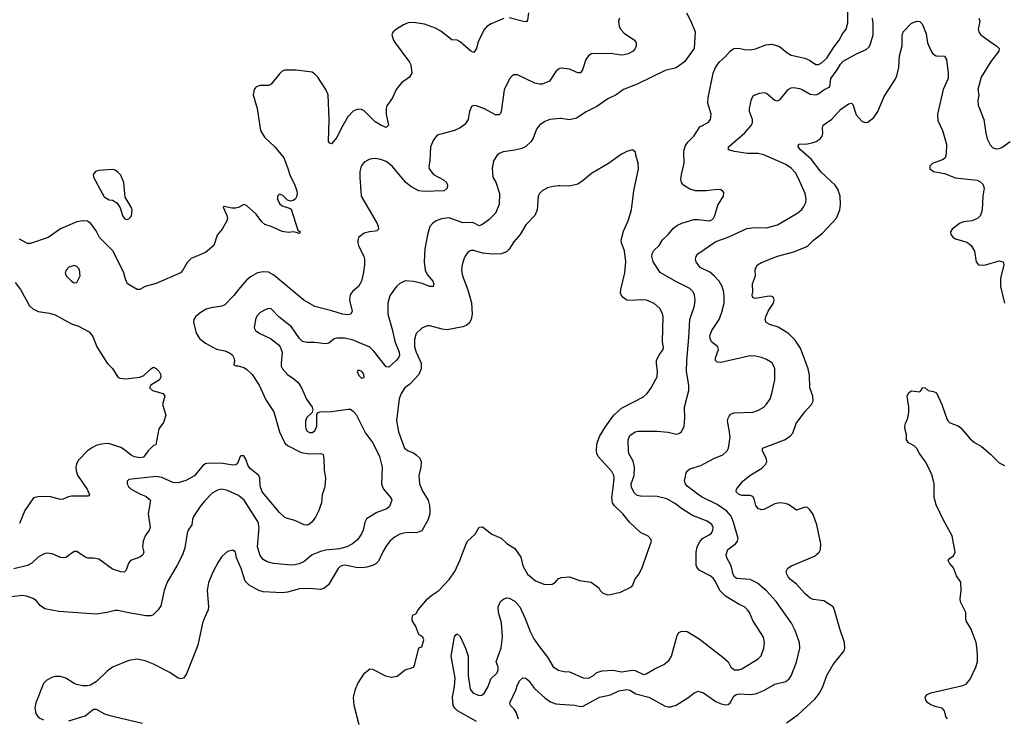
# Model space of a CAD drawing. Header units: inches. Extents: x 1934316 to 2140091, y 524953 to 667329.
# Tile 92 of 256: x 2036052 to 2043248, y 558317 to 563420. Entities that reach past the tile are written whole.
import ezdxf

# ---------------------------------------------------------------- set-up
doc = ezdxf.new("R2010")
doc.units = ezdxf.units.IN
doc.header["$MEASUREMENT"] = 0
for name, color, linetype in [('C0535', 7, 'Continuous'), ('C0536', 7, 'Continuous'), ('C0545', 7, 'Continuous'), ('C0546', 7, 'Continuous')]:
    doc.layers.add(name, color=color, linetype=linetype)

msp = doc.modelspace()

# ---------------------------------------------------------------- linework, layer by layer
at = {"layer": 'C0535', "color": 5}
for points, elevation in [([(2038706.9, 560000), (2038710.4, 559990), (2038765.5, 559925.5), (2038770.4, 559910), (2038755.1, 559864.9), (2038734.4, 559845.6), (2038660.9, 559819.1), (2038587.3, 559772.7), (2038574.7, 559750), (2038561.6, 559690), (2038550, 559663.6), (2038519.9, 559620.1), (2038483, 559590), (2038441.6, 559570), (2038390, 559554), (2038290, 559544.4), (2038250, 559536.1), (2038190.2, 559509.8), (2038130, 559463.1), (2038094.4, 559445.6), (2038050, 559435.3), (2038010, 559437.4), (2037907.8, 559447.8), (2037860.4, 559460.4), (2037830, 559476.2), (2037810, 559506), (2037789.9, 559569.9), (2037800.9, 559710), (2037794.8, 559750), (2037692.2, 559910), (2037650, 559945), (2037570, 559979.8), (2037530, 559989.7), (2037496.7, 559983.3), (2037459.4, 559960.6), (2037400.5, 559899.5), (2037370, 559863.7), (2037322, 559790), (2037314.9, 559770), (2037310.2, 559729.8), (2037283.1, 559690), (2037276.5, 559670), (2037258.4, 559561.6), (2037240.9, 559510), (2037200.3, 559430), (2037128.7, 559310), (2037107, 559250), (2037082.4, 559137.6), (2037064.9, 559110), (2037026.5, 559073.5), (2037010, 559066.3), (2036973.7, 559066.3), (2036850, 559086), (2036770, 559105.1), (2036750, 559105.1), (2036690, 559089.7), (2036610, 559076.9), (2036336.6, 559096.6), (2036236.2, 559116.2), (2036201.7, 559141.7), (2036173.9, 559173.9), (2036150, 559192.8), (2036102, 559210), (2036070, 559213.3), (2035930, 559195.6)], 260), ([(2036855.7, 560000), (2036867.3, 559990), (2036930, 559955.8), (2036976.7, 559936.7), (2037007.7, 559910), (2036991.6, 559810), (2037005.3, 559710), (2036997.6, 559690), (2036968.8, 559650), (2036953.1, 559610), (2036950.3, 559570), (2036958.4, 559530), (2036952.7, 559510), (2036930, 559493), (2036862, 559470), (2036846.4, 559450), (2036830, 559399), (2036814.9, 559385.1), (2036790, 559386.3), (2036730, 559406.6), (2036630, 559478.4), (2036593, 559487), (2036550, 559487.3), (2036530, 559494), (2036470, 559534), (2036450, 559534), (2036390, 559492.3), (2036370, 559489.5), (2036350, 559492), (2036290, 559517.6), (2036250, 559522.4), (2036230, 559518.7), (2036190, 559496.9), (2036140.4, 559450), (2036110, 559432.6), (2036010, 559409.1)], 240), ([(2036538.1, 560000), (2036544.9, 559990), (2036563, 559950), (2036558, 559942), (2036550, 559938.4), (2036430, 559940.4), (2036405.3, 559934.7), (2036370, 559917.6), (2036350, 559915.6), (2036270, 559937.6), (2036185.3, 559934.7), (2036152.1, 559927.9), (2036090, 559834.5), (2036050, 559739.3)], 220), ([(2038985.9, 560000), (2038995.2, 559975.2), (2039036.1, 559910), (2039046.5, 559870), (2039049.1, 559830), (2039049.1, 559810), (2039037.2, 559770), (2038990, 559685.6), (2038950, 559670.9), (2038890, 559675), (2038858.8, 559670), (2038830, 559662), (2038790, 559640.4), (2038756, 559610), (2038730, 559573.3), (2038706.3, 559533.7), (2038674.7, 559465.3), (2038654.5, 559445.5), (2038630, 559433.2), (2038590, 559420.6), (2038550, 559416.5), (2038510, 559418.4), (2038430, 559434.7), (2038410, 559433.4), (2038393.8, 559426.2), (2038378.6, 559410), (2038308.5, 559291.5), (2038275.3, 559264.7), (2038250, 559257.4), (2038170, 559264.9), (2038097, 559263), (2038010, 559238.7), (2037970, 559234.2), (2037830, 559241.3), (2037798.7, 559250), (2037730, 559288.4), (2037699, 559319), (2037671.2, 559410), (2037636.4, 559490), (2037629.6, 559529.6), (2037610, 559546), (2037570, 559535.1), (2037530, 559499.3), (2037502.4, 559457.6), (2037464.9, 559390), (2037432.5, 559307.5), (2037422.3, 559250), (2037432.4, 559130), (2037430.3, 559109.7), (2037401.6, 559050), (2037388.6, 559011.4), (2037352.7, 558850), (2037270, 558642), (2037250, 558609.2), (2037230, 558605.2), (2037210, 558609.3), (2037150, 558652.3), (2037030, 558711.6), (2036970, 558737.6), (2036910, 558749.5), (2036850, 558738), (2036730, 558689), (2036690, 558662), (2036613.7, 558586.3), (2036570, 558559), (2036546.4, 558553.6), (2036510, 558553.2), (2036470, 558562.7), (2036448.7, 558570), (2036389.4, 558609.4), (2036350, 558622.7), (2036310, 558620.9), (2036286.2, 558613.8), (2036250, 558596), (2036224.9, 558570), (2036170.8, 558430), (2036162.8, 558390), (2036170.9, 558350.9), (2036184.7, 558330), (2036198, 558318), (2036225.2, 558305.2)], 280), ([(2038278.9, 560000), (2038263.1, 559950), (2038257.1, 559890), (2038234.9, 559830), (2038214.7, 559785.3), (2038190, 559752.3), (2038170, 559734), (2038150, 559727.1), (2038129.8, 559729.8), (2038061.7, 559761.7), (2038010, 559775.1), (2037990, 559784.2), (2037950, 559820.5), (2037822.8, 559970), (2037813.1, 560000)], 240), ([(2038532.7, 558270), (2038495.1, 558410), (2038492.5, 558467.5), (2038505.2, 558530), (2038524, 558570), (2038572.9, 558647.1), (2038610, 558678), (2038630, 558676), (2038726.2, 558626.2), (2038770, 558616.3), (2038810, 558624.9), (2038870, 558670.8), (2038929.4, 558690.6), (2038938.4, 558701.6), (2038969.5, 558830.5), (2038990, 558838), (2039005.2, 558890), (2038997.2, 558910), (2038970, 558928), (2038947.6, 558987.6), (2038921.2, 559030), (2038919, 559050), (2038926, 559070), (2038950, 559082.8), (2038963, 559110), (2039031.2, 559190), (2039062.7, 559217.3), (2039114.5, 559250), (2039190, 559330.3), (2039232.2, 559390), (2039268.5, 559470), (2039314, 559590), (2039328, 559612), (2039379.4, 559660.6), (2039410, 559712), (2039435.1, 559715.1), (2039502.8, 559662.8), (2039570, 559632.4), (2039612.7, 559592.7), (2039670, 559557.1), (2039714.8, 559494.8), (2039729.2, 559429.2), (2039762.6, 559370), (2039820.7, 559320.7), (2039890, 559294.7), (2039944.4, 559295.6), (2039968.8, 559311.2), (2039990, 559337.4), (2040000, 559341.3)], 280), ([(2039390, 558294.4), (2039252.6, 558370), (2039232.2, 558390), (2039220.9, 558410), (2039214.1, 558470), (2039229.9, 558550.1), (2039233.9, 558610), (2039206, 558770), (2039230, 558912), (2039242, 558930), (2039250, 558934.8), (2039270, 558913.4), (2039310, 558828), (2039329.2, 558770), (2039330.1, 558630), (2039343.8, 558530), (2039363.2, 558503.2), (2039410, 558483.8), (2039430, 558485.4), (2039450, 558501.6), (2039474.5, 558550), (2039494.3, 558605.7), (2039541.1, 558650), (2039549.8, 558670), (2039548.6, 558690), (2039534.7, 558730), (2039570, 558830.7), (2039581.3, 558910), (2039574, 559014), (2039551.3, 559090), (2039549.5, 559130), (2039565.2, 559170), (2039591.3, 559188.7), (2039610, 559195.8), (2039630, 559193.1), (2039670, 559171.4), (2039707.2, 559130), (2039745.8, 559045.8), (2039782, 558950), (2039810, 558896.5), (2039850, 558838.4), (2039910, 558763.8), (2039950, 558693.7), (2039990, 558669.1), (2040000, 558666.3)], 260), ([(2039697.7, 558310), (2039680.6, 558360.6), (2039664.5, 558384.5), (2039638.4, 558410), (2039633.3, 558430), (2039677.7, 558522.3), (2039690, 558562), (2039708.2, 558591.8), (2039730, 558613.4), (2039750, 558610.6), (2039770, 558592.7), (2039815.1, 558535.1), (2039890, 558465.3), (2039930, 558436), (2039970, 558421.5), (2040000, 558419.6)], 240), ([(2036410, 558297.1), (2036530, 558334.8), (2036590, 558382.8), (2036610, 558382.8), (2036671.3, 558350), (2036710, 558337.1), (2036950, 558281.1)], 280)]:
    msp.add_lwpolyline(points, dxfattribs=dict(at, elevation=elevation))
at = {"layer": 'C0536', "color": 5}
for points, elevation in [([(2039770.4, 563470), (2039764.1, 563415.9), (2039754.6, 563405.4), (2039733.4, 563406.6), (2039630, 563433.6)], 220), ([(2039590, 563428.8), (2039496.4, 563390), (2039464.9, 563370), (2039449.1, 563350), (2039417.4, 563290), (2039400.3, 563250), (2039390, 563209), (2039370, 563180.9), (2039350, 563189.6), (2039270, 563259.3), (2039250, 563269.2), (2039210, 563273.2), (2039130, 563335.6), (2039090, 563358.7), (2039010, 563386.6), (2038930, 563400.5), (2038890, 563396.2), (2038856.7, 563383.3), (2038804.7, 563350), (2038782, 563330), (2038771.6, 563308.4), (2038784, 563270), (2038796.3, 563250), (2038900.5, 563110), (2038910.4, 563090), (2038918.4, 563030), (2038901.1, 562998.9), (2038842.4, 562957.6), (2038802.8, 562910), (2038775.8, 562850), (2038736, 562790), (2038730.3, 562770), (2038730.3, 562730), (2038747.3, 562650), (2038730, 562632.7), (2038690, 562648.3), (2038650, 562672.8), (2038570, 562754.3), (2038550, 562764), (2038530, 562766.9), (2038510, 562762.6), (2038488.6, 562751.4), (2038450, 562709.6), (2038404, 562630), (2038370, 562558.4), (2038330, 562514), (2038317.5, 562517.5), (2038308.3, 562530), (2038313.3, 562690), (2038305.1, 562870), (2038288.3, 562910), (2038230, 562999.5), (2038210, 563020.9), (2038190, 563036), (2038170, 563039.3), (2038071.5, 563051.5), (2037990, 563051.6), (2037970, 563043.6), (2037950, 563025.6), (2037890, 562948.4), (2037870, 562938), (2037810, 562939.3), (2037780.4, 562930), (2037766.2, 562910), (2037759.3, 562870), (2037786.7, 562770), (2037810.8, 562610), (2037842, 562562), (2037917.3, 562490), (2037981.3, 562410), (2038010, 562341), (2038026.6, 562286.6), (2038063.8, 562210), (2038078, 562170), (2038080.5, 562150), (2038074.6, 562125.4), (2038067.5, 562112.5), (2038050, 562099), (2038030, 562094), (2038010, 562102.7), (2037975.6, 562135.6), (2037950, 562146), (2037936.3, 562130), (2037935.8, 562110), (2037950, 562078), (2037970, 562059.5), (2038023, 562043), (2038034.9, 562034.9), (2038083.5, 561883.5), (2038102, 561870), (2038099.6, 561860.4), (2038090, 561858), (2038083.1, 561863.1), (2038050, 561869.5), (2038015.6, 561864.4), (2037970, 561872.6), (2037890, 561909.7), (2037843.6, 561923.6), (2037822.2, 561942.2), (2037779.6, 561999.6), (2037710, 562062.6), (2037690.5, 562069.5), (2037650, 562048.2), (2037630, 562043), (2037603.3, 562043.3), (2037545.2, 562054.8), (2037538, 562050), (2037566, 561990), (2037570, 561968), (2037564.9, 561950), (2037530.8, 561890), (2037494.4, 561845.6), (2037470, 561769.5), (2037410, 561719.6), (2037305.5, 561674.5), (2037274.9, 561645.1), (2037244, 561590), (2037226, 561570), (2037050, 561494), (2036969, 561471), (2036930, 561449.3), (2036910, 561449.3), (2036839, 561490), (2036824.1, 561524.1), (2036812, 561570), (2036734, 561730), (2036634, 561830), (2036610, 561877.2), (2036571.6, 561931.6), (2036547.5, 561947.5), (2036510, 561951.6), (2036470, 561943), (2036350, 561892.6), (2036260.7, 561830), (2036130, 561785.1), (2036110, 561785.7), (2036050, 561816.4)], 220), ([(2040000, 563063), (2039990, 563059.3), (2039970, 563041.2), (2039924.9, 562970), (2039871, 562950), (2039850, 562948.8), (2039816.2, 562956.2), (2039690, 563018), (2039663.4, 563016.6), (2039650, 563009.2), (2039632.3, 562987.7), (2039592.8, 562907.2), (2039570.2, 562749.8), (2039565.3, 562734.7), (2039555, 562725), (2039530, 562725.8), (2039450, 562767.6), (2039390, 562789.5), (2039370, 562792.3), (2039354, 562786), (2039338, 562750), (2039330.4, 562690), (2039305.4, 562654.6), (2039271.1, 562628.9), (2039230, 562611.1), (2039104, 562576), (2039077.2, 562542.8), (2039053.4, 562490), (2039048.8, 562390), (2039041.7, 562350), (2039044.9, 562330), (2039076.4, 562290), (2039150.2, 562250.2), (2039170.4, 562230), (2039179.3, 562210), (2039177.1, 562190), (2039154.8, 562170), (2039010, 562164.8), (2038970, 562170.9), (2038910, 562201.4), (2038873.5, 562230), (2038774.5, 562350), (2038730, 562384.7), (2038690, 562399.7), (2038650, 562406.3), (2038610, 562401.6), (2038570, 562379.5), (2038546.4, 562350), (2038537.4, 562310), (2038536.5, 562270), (2038548.4, 562131.6), (2038664.4, 561930), (2038672.2, 561910), (2038673, 561890), (2038662, 561878), (2038650, 561874.5), (2038608.7, 561871.3), (2038570, 561860.7), (2038528.2, 561830), (2038523.1, 561810), (2038524.2, 561790), (2038528.9, 561770), (2038567.6, 561690), (2038572.6, 561670), (2038572.4, 561630), (2038565.3, 561574.7), (2038550, 561509.2), (2038526.8, 561470), (2038485.2, 561434.8), (2038467.7, 561410), (2038463.1, 561370), (2038480.5, 561290), (2038472.4, 561267.6), (2038450, 561263), (2038410, 561267.8), (2038334, 561294), (2038210, 561325.1), (2038127.8, 561370), (2037910, 561554.7), (2037870, 561575.6), (2037830, 561578.9), (2037790, 561569.7), (2037738.2, 561541.8), (2037710, 561516.3), (2037650.2, 561449.8), (2037615.9, 561404.1), (2037550, 561335.8), (2037530, 561328.4), (2037450, 561316), (2037415.8, 561304.2), (2037370, 561278.9), (2037336.4, 561250), (2037324.4, 561230), (2037322, 561210), (2037341.5, 561130), (2037368.6, 561088.6), (2037410, 561056.9), (2037490, 561012.2), (2037550, 561000.4), (2037590, 560984.9), (2037607.3, 560970), (2037617.3, 560950), (2037620.7, 560930), (2037618, 560898), (2037631.1, 560891.1), (2037648.9, 560891.1), (2037690, 560879.3), (2037710, 560868.2), (2037750, 560828.2), (2037802.3, 560750), (2037850, 560642), (2037910, 560554.8), (2037951.5, 560410), (2037990, 560327.6), (2038010, 560308.3), (2038110, 560257.8), (2038170, 560248.2), (2038250.4, 560250.4), (2038266.8, 560246.8), (2038270, 560242), (2038275.5, 560215.5), (2038277.6, 560130), (2038286.4, 560070), (2038282, 560010), (2038278.9, 560000)], 240), ([(2040000, 562697.4), (2039950, 562694.3), (2039926, 562690), (2039890, 562675.6), (2039850, 562649.5), (2039830, 562619.3), (2039805.1, 562554.9), (2039790.3, 562530), (2039750, 562493.3), (2039720.5, 562479.5), (2039670, 562465.7), (2039584.6, 562455.4), (2039557, 562443), (2039540.7, 562430), (2039513.4, 562390), (2039504.4, 562335.6), (2039508.8, 562270), (2039532.4, 562232.4), (2039559.6, 562150), (2039556.9, 562070), (2039530, 562007.6), (2039481, 561959), (2039430, 561921.6), (2039410, 561915.1), (2039373.9, 561933.9), (2039357.5, 561937.5), (2039290, 561935.2), (2039190, 561972.9), (2039133.8, 561966.2), (2039096.3, 561950), (2039069.1, 561930.9), (2039050.3, 561909.7), (2039031.8, 561848.2), (2039013.5, 561746.5), (2039008.4, 561650), (2039015.8, 561590), (2039030, 561559.1), (2039070.4, 561510), (2039078, 561490), (2039074.8, 561470), (2039050, 561469.7), (2038992.1, 561492.1), (2038930, 561508.3), (2038870, 561511.5), (2038830, 561491.8), (2038807.6, 561472.4), (2038788, 561450), (2038758, 561402), (2038742.3, 561350), (2038742.8, 561270), (2038777.1, 561150), (2038793.6, 561070), (2038825.7, 560990), (2038828.7, 560970), (2038820.4, 560950), (2038803.1, 560930), (2038750, 560882), (2038730, 560884.7), (2038639.6, 560999.6), (2038610, 561027), (2038490, 561079.3), (2038427.5, 561092.5), (2038370, 561093.6), (2038350, 561088.2), (2038310, 561057.6), (2038287.1, 561052.9), (2038210, 561062.7), (2038150, 561061.1), (2038119.3, 561070), (2038096.3, 561090), (2038037.1, 561177.1), (2037946.4, 561250), (2037890, 561308), (2037870, 561309.7), (2037850, 561304), (2037810, 561281.1), (2037785.4, 561254.6), (2037776.1, 561230), (2037766.3, 561170), (2037776, 561150), (2037806.7, 561126.7), (2037885.3, 561090), (2037939.6, 561050), (2037954.3, 561030), (2037969, 560990), (2037962.3, 560910), (2037963.7, 560890), (2037971.8, 560870), (2038008.1, 560828.1), (2038056.5, 560796.5), (2038086.3, 560770), (2038110.3, 560730), (2038147.2, 560647.2), (2038188.4, 560590), (2038194.8, 560570), (2038188.5, 560551.5), (2038150, 560515.1), (2038140.2, 560490), (2038140.2, 560450), (2038143.9, 560430), (2038153.3, 560413.3), (2038170, 560403.2), (2038190, 560403.5), (2038210, 560416.5), (2038222.3, 560450), (2038224.1, 560535.9), (2038231.9, 560548.1), (2038245.6, 560554.4), (2038330, 560558.2), (2038450, 560575.3), (2038470, 560574.3), (2038490, 560561.3), (2038510, 560535.3), (2038579.6, 560399.6), (2038633, 560330), (2038681.8, 560230), (2038700.7, 560150), (2038696.5, 560030), (2038706.9, 560000)], 260), ([(2040000, 562205.8), (2039990, 562206), (2039950, 562202), (2039910, 562191.2), (2039870, 562169.6), (2039850.4, 562150), (2039841.1, 562130), (2039833.2, 562030), (2039816.5, 561990), (2039750, 561920.5), (2039708.5, 561851.5), (2039663.9, 561796.1), (2039630, 561743.6), (2039610, 561724.4), (2039570, 561709.8), (2039510, 561706), (2039433.7, 561713.7), (2039370, 561732.9), (2039350, 561734.2), (2039330, 561724), (2039307.1, 561692.9), (2039297.6, 561670), (2039285.2, 561630), (2039281.2, 561590), (2039288, 561550), (2039326.8, 561446.8), (2039352.8, 561352.8), (2039359.6, 561270), (2039350.3, 561230), (2039336, 561204), (2039315.2, 561184.8), (2039290, 561175.1), (2039175.4, 561155.4), (2039139.6, 561159.6), (2039050, 561183.5), (2039030, 561183), (2038990, 561167.3), (2038950, 561126.6), (2038937.1, 561082.9), (2038936.6, 561030), (2038949.1, 560990), (2038986.1, 560910), (2038985, 560870), (2038970, 560827.8), (2038903, 560757), (2038866, 560730), (2038838.6, 560690), (2038826.2, 560650), (2038805.7, 560490), (2038820.3, 560410), (2038864.9, 560290), (2038890, 560270.4), (2038930, 560256.4), (2038950, 560242.4), (2038976.3, 560216.3), (2038985.5, 560190), (2038984.3, 560150), (2038970.1, 560089.9), (2038974.6, 560030), (2038985.9, 560000)], 280), ([(2036019.2, 561499.2), (2036058.6, 561450), (2036124.4, 561330), (2036146.6, 561306.6), (2036187.2, 561287.2), (2036270, 561275.5), (2036310, 561264.9), (2036430, 561199.3), (2036481.3, 561181.3), (2036560.6, 561140.6), (2036586.1, 561106.1), (2036616.1, 561030), (2036690, 560910.5), (2036730, 560872.4), (2036769.3, 560809.3), (2036782.5, 560802.5), (2036830, 560797.2), (2036930.9, 560809.1), (2036958.3, 560821.7), (2037010, 560870.6), (2037030, 560880.7), (2037050, 560870.7), (2037070, 560850.8), (2037082, 560830), (2037084, 560810), (2037073.4, 560790), (2037011.3, 560750), (2037001, 560730), (2037022, 560710), (2037101, 560690), (2037113.4, 560670), (2037094.9, 560610), (2037118.8, 560530), (2037102.8, 560477.2), (2037069, 560430), (2037046, 560314), (2037030, 560309.2), (2036990, 560271.3), (2036955.4, 560224.6), (2036930, 560218.7), (2036890, 560226.8), (2036870, 560237.2), (2036818.8, 560278.8), (2036790, 560296), (2036710, 560320.5), (2036690, 560323.2), (2036650, 560318.8), (2036610, 560309.1), (2036584, 560296), (2036548.2, 560270), (2036480.3, 560199.7), (2036465.9, 560174.1), (2036462, 560150), (2036463.8, 560123.8), (2036473.7, 560093.7), (2036538.1, 560000)], 220), ([(2037813.1, 560000), (2037809.8, 560010), (2037807.4, 560070), (2037798.5, 560090), (2037739.7, 560139.7), (2037721.2, 560161.2), (2037705.1, 560210), (2037690, 560233), (2037670, 560234.5), (2037664, 560230), (2037643, 560177), (2037632, 560168), (2037610, 560166.9), (2037537, 560177), (2037430, 560180.2), (2037410, 560176.5), (2037390, 560163.1), (2037330, 560088.9), (2037265.3, 560054.7), (2037210, 560036), (2037170, 560039.5), (2037090, 560075.6), (2037050, 560082.3), (2036850, 560060.7), (2036838, 560050), (2036837.1, 560030), (2036850, 560004.9), (2036855.7, 560000)], 240)]:
    msp.add_lwpolyline(points, dxfattribs=dict(at, elevation=elevation))
for points, elevation in [([(2036730, 562325.6), (2036630, 562318), (2036606, 562310), (2036587.7, 562290), (2036590.5, 562270), (2036670, 562124.7), (2036704.5, 562104.5), (2036730, 562101), (2036761.4, 562081.4), (2036785.2, 562045.2), (2036804, 561990), (2036816, 561970), (2036830, 561960.7), (2036850, 561964), (2036870, 561986), (2036873.3, 562030), (2036866, 562050), (2036822.5, 562122.5), (2036812.1, 562230), (2036790, 562284.5), (2036770, 562307.3), (2036750, 562320.7)], 220), ([(2036450, 561623.6), (2036410, 561612.7), (2036390.8, 561590), (2036384, 561570), (2036391, 561550), (2036431.3, 561510), (2036450, 561498.8), (2036470, 561500.7), (2036493.5, 561550), (2036490, 561595.1), (2036470, 561617.6)], 240), ([(2038530, 560860.5), (2038522.5, 560857.5), (2038518.4, 560850), (2038530, 560821.3), (2038550, 560802), (2038570, 560807.3), (2038567.3, 560830), (2038553, 560850)], 280)]:
    msp.add_lwpolyline(points, close=True, dxfattribs=dict(at, elevation=elevation))
at = {"layer": 'C0545', "color": 5}
for points, elevation in [([(2040000, 559341.3), (2040010, 559345.3), (2040070, 559350.1), (2040142.8, 559322.8), (2040227.3, 559310), (2040285.3, 559270), (2040295, 559250), (2040312.6, 559230), (2040350, 559218.5), (2040370, 559220.8), (2040443, 559237), (2040523.9, 559276.1), (2040534, 559290), (2040548.5, 559331.5), (2040577.6, 559370), (2040599.6, 559410), (2040669, 559610), (2040664.7, 559624.7), (2040646, 559646), (2040590, 559675.1), (2040509, 559749), (2040460.3, 559810), (2040395.7, 559870), (2040384.9, 559890), (2040379.1, 559930), (2040388, 560000)], 280), ([(2040000, 558666.3), (2040030, 558658), (2040070, 558656), (2040170, 558613), (2040210, 558610.4), (2040245.1, 558630), (2040268.7, 558651.3), (2040310, 558663.6), (2040390, 558667.2), (2040450, 558657.3), (2040530, 558667.9), (2040550, 558666), (2040610, 558637.5), (2040630, 558641.1), (2040690, 558676.6), (2040759.5, 558710), (2040799, 558741), (2040816.3, 558770), (2040858, 558922), (2040870, 558942.8), (2040890, 558952.7), (2040930, 558950.4), (2041017, 558897), (2041190, 558764.4), (2041229.1, 558729.1), (2041250.3, 558690), (2041276, 558670), (2041308.7, 558670), (2041330, 558678), (2041449.6, 558750), (2041470, 558773.4), (2041490.8, 558829.2), (2041495.4, 558870), (2041486.9, 558910), (2041409.7, 559030), (2041385.3, 559090), (2041372, 559110), (2041350, 559129.7), (2041310, 559148.4), (2041210, 559208.2), (2041169.9, 559249.9), (2041136.9, 559316.9), (2041119.8, 559339.8), (2041097, 559357), (2041017.6, 559397.6), (2040999.5, 559419.5), (2040994.9, 559434.9), (2040994.8, 559530), (2041004.2, 559570), (2041025.3, 559610), (2041042.2, 559630), (2041090, 559655.8), (2041107, 559670), (2041118, 559690), (2041119.8, 559710), (2041111.2, 559731.2), (2041077.3, 559757.3), (2040970, 559797.1), (2040889.3, 559849.3), (2040844.3, 559884.3), (2040780.2, 559920.2), (2040710, 559936.4), (2040590, 559939), (2040564.1, 559944.1), (2040542.6, 559962.6), (2040525.4, 560000)], 260), ([(2040000, 558419.6), (2040110, 558412.4), (2040150, 558402.4), (2040170, 558406.4), (2040289.2, 558470.8), (2040370, 558487.1), (2040430, 558516.5), (2040490, 558528.2), (2040510, 558522.2), (2040555.9, 558495.9), (2040650.7, 558470), (2040770, 558406.4), (2040790, 558401.3), (2040810, 558401.3), (2040850, 558412.2), (2040934.1, 558465.9), (2040979.3, 558500.7), (2041010, 558515.3), (2041050, 558503.7), (2041138.4, 558438.4), (2041170, 558424.2), (2041210, 558415.8), (2041230, 558418.4), (2041244.5, 558430), (2041270, 558479.1), (2041288.5, 558491.5), (2041310, 558494.6), (2041389.7, 558490.3), (2041430, 558496.5), (2041490, 558519.5), (2041570, 558565.3), (2041650, 558584.4), (2041674.6, 558605.4), (2041690, 558627.3), (2041730, 558726.8), (2041752.4, 558830), (2041749.8, 558869.8), (2041743.5, 558890), (2041718.5, 558958.5), (2041692.3, 559012.3), (2041581, 559170), (2041508.9, 559248.9), (2041444.8, 559304.8), (2041389.8, 559329.8), (2041290, 559337.4), (2041275.1, 559350), (2041266.2, 559366.2), (2041250.6, 559430.6), (2041221.1, 559490), (2041215.8, 559510), (2041227.6, 559550), (2041285.3, 559594.7), (2041298, 559610), (2041301.6, 559630), (2041268.3, 559750), (2041252.1, 559792.1), (2041219.3, 559830), (2041150, 559879.5), (2041035, 559935), (2040990, 559965.3), (2040946.4, 560000)], 240), ([(2041656.8, 558283.2), (2041738.3, 558341.7), (2041864, 558456), (2041889.9, 558490.1), (2041918.9, 558541.1), (2041951.2, 558628.8), (2041996.9, 558710), (2042076.9, 558810), (2042083, 558830), (2042079.7, 558870), (2042046, 558970), (2042007.5, 559107.5), (2041996, 559130), (2041930, 559175.6), (2041850, 559184.7), (2041830, 559195.1), (2041789.1, 559229.1), (2041730, 559297.7), (2041685.7, 559330), (2041667.1, 559350), (2041657.4, 559370), (2041653.6, 559390), (2041665.9, 559414.1), (2041693.2, 559430), (2041859.8, 559500.2), (2041894.5, 559530), (2041905.6, 559550), (2041908, 559592), (2041878.5, 559730), (2041850, 559806), (2041830, 559836), (2041810, 559857), (2041790, 559859.5), (2041730, 559837.2), (2041670, 559878), (2041646.3, 559886.3), (2041610, 559890.8), (2041570, 559883.5), (2041490, 559842), (2041470, 559840.4), (2041448.2, 559848.2), (2041432.8, 559870), (2041419.5, 559919.5), (2041410, 559937), (2041390, 559945.1), (2041330, 559945.3), (2041310, 559951.6), (2041287.6, 559970), (2041289.6, 559990), (2041297.4, 560000)], 220), ([(2042833.6, 558313.6), (2042819.3, 558330), (2042811.5, 558371.5), (2042794, 558390), (2042750, 558399.3), (2042710, 558415.1), (2042689.2, 558430), (2042673.2, 558450), (2042669.2, 558470), (2042684, 558490), (2042710, 558501.6), (2042944, 558556), (2042970, 558565.5), (2042997.4, 558602.6), (2043040.5, 558690), (2043051.9, 558728.1), (2043051.9, 558768.1), (2043050, 558818), (2043041.7, 558870), (2043006.7, 558966.7), (2042969.7, 559029.7), (2042965.6, 559050), (2042966.6, 559090), (2042927.2, 559167.2), (2042924.5, 559190), (2042932.3, 559250), (2042929.3, 559310), (2042898.3, 559358.3), (2042875.6, 559415.6), (2042846.6, 559450), (2042837.2, 559470), (2042850, 559486), (2042876.2, 559503.8), (2042889.4, 559530), (2042865.6, 559650), (2042802.8, 559762.8), (2042750, 559877), (2042736.2, 559930), (2042735, 560000)], 180)]:
    msp.add_lwpolyline(points, dxfattribs=dict(at, elevation=elevation))
at = {"layer": 'C0546', "color": 5}
for points, elevation in [([(2040925.5, 563470), (2040955.8, 563410), (2040988.5, 563330), (2040980.3, 563210), (2040910, 563111.5), (2040850, 563067.6), (2040770, 563049.6), (2040564.9, 562950), (2040464.9, 562910), (2040410, 562871.2), (2040350, 562843), (2040270, 562786.3), (2040193, 562747), (2040120.6, 562699.4), (2040070, 562687.8), (2040010, 562698), (2040000, 562697.4)], 260), ([(2040525.4, 560000), (2040523.7, 560003.7), (2040521.3, 560030), (2040542.5, 560090), (2040546, 560150), (2040536.2, 560196.2), (2040504.7, 560250), (2040501, 560270), (2040499.2, 560350), (2040510, 560383), (2040549.5, 560410), (2040570, 560414.5), (2040710, 560414.7), (2040790, 560406), (2040850, 560392), (2040870, 560396.4), (2040889.4, 560410), (2040908.4, 560451.6), (2040912.6, 560510), (2040909.8, 560590), (2040941.4, 560710), (2040941.5, 560750), (2040926.1, 560850), (2040927.6, 560930), (2040942.6, 561097.4), (2040948.3, 561230), (2040983.8, 561330), (2040988.7, 561370), (2040983.9, 561410), (2040973, 561433), (2040950, 561455.1), (2040847.6, 561507.6), (2040733.7, 561573.7), (2040680.4, 561650), (2040670.7, 561690), (2040673.6, 561710), (2040686.2, 561733.8), (2040726, 561770), (2040750, 561812.7), (2040791.5, 561850), (2040830, 561897.1), (2040860.1, 561919.9), (2040890, 561933.4), (2040979.7, 561960.3), (2041010, 561960.9), (2041090, 561951.5), (2041110, 561958.3), (2041122.6, 561970), (2041132.9, 561990), (2041153.9, 562066.1), (2041196, 562130), (2041197.2, 562157.2), (2041189.2, 562169.2), (2041176, 562176), (2041150, 562179.3), (2041070, 562169.4), (2040990, 562169.5), (2040950, 562181.6), (2040903.7, 562210), (2040889.5, 562230), (2040883.6, 562250), (2040887.6, 562290), (2040908.5, 562371.5), (2040905.3, 562450), (2040907.2, 562470), (2040918.7, 562501.3), (2040934.2, 562525.8), (2040978, 562570), (2041022.5, 562637.5), (2041083.7, 562670), (2041101.6, 562690), (2041105.1, 562730), (2041082, 562810), (2041083.5, 562850), (2041120.5, 563030), (2041136.9, 563070), (2041166.9, 563113.1), (2041210, 563150.4), (2041246.6, 563193.4), (2041270, 563210.3), (2041308.1, 563211.9), (2041350, 563201.7), (2041390, 563199.6), (2041430, 563207.6), (2041504.1, 563235.9), (2041550, 563240.7), (2041604.2, 563224.2), (2041659.4, 563179.4), (2041690, 563161.5), (2041790, 563138), (2041823.6, 563123.6), (2041870, 563092.7), (2041890, 563092.6), (2041910, 563102.7), (2041950, 563138.9), (2042001, 563219), (2042039.9, 563270), (2042064.2, 563315.8), (2042090.9, 563350), (2042103.2, 563396.8), (2042103.8, 563510)], 260), ([(2040434.9, 563430), (2040428.9, 563410), (2040432.7, 563372.7), (2040443.1, 563350), (2040470, 563322), (2040545.5, 563270), (2040557.1, 563250), (2040558.4, 563230), (2040550.4, 563210), (2040534.4, 563190), (2040499.1, 563170), (2040470, 563162), (2040450, 563160.3), (2040370, 563173.6), (2040229, 563171), (2040210, 563157), (2040190.4, 563130), (2040165.8, 563054.2), (2040150, 563031.8), (2040130, 563031.3), (2040070, 563058), (2040010, 563066.6), (2040000, 563063)], 240), ([(2040946.4, 560000), (2040930, 560013.1), (2040917.3, 560030), (2040911.3, 560050), (2040923.8, 560110), (2040930, 560122), (2040950, 560139.3), (2041030, 560163.6), (2041124.9, 560215.1), (2041190, 560242), (2041222.9, 560270), (2041232.8, 560290), (2041243.1, 560370), (2041240.6, 560410), (2041225.8, 560490), (2041228.5, 560510), (2041236.6, 560523.4), (2041250, 560537.6), (2041270, 560548.7), (2041410, 560554), (2041452.5, 560567.5), (2041489.7, 560590.3), (2041510, 560610.7), (2041535.6, 560650), (2041549.6, 560690), (2041569.7, 560790), (2041569.6, 560870), (2041564.5, 560890), (2041552, 560910), (2041539.5, 560919.5), (2041510, 560938), (2041472.9, 560952.9), (2041430, 560962.2), (2041390, 560965.1), (2041175.3, 560915.3), (2041150, 560917), (2041137, 560930), (2041137.6, 560950), (2041158.4, 561010), (2041155.1, 561030), (2041107.5, 561067.5), (2041097.6, 561090), (2041095.3, 561110), (2041109.8, 561150), (2041163.1, 561230), (2041184.4, 561284.4), (2041199.3, 561350), (2041201.4, 561390), (2041197.2, 561430), (2041185.3, 561470), (2041164.7, 561510), (2041127.2, 561550), (2041095, 561575), (2041024.7, 561610), (2040996.2, 561650), (2040991.5, 561670), (2040994.7, 561690), (2041008.2, 561710), (2041140.4, 561799.6), (2041228.9, 561831.1), (2041365.6, 561894.4), (2041422, 561902), (2041510, 561900.3), (2041590, 561921.1), (2041738, 562010), (2041767.1, 562032.9), (2041783.9, 562056.1), (2041796.1, 562083.9), (2041799.7, 562110), (2041792.2, 562150), (2041739.8, 562270), (2041721, 562301), (2041690, 562334.7), (2041650, 562360.9), (2041490, 562432.8), (2041450, 562443.4), (2041370, 562442.3), (2041276.3, 562456.3), (2041232.7, 562470), (2041231.8, 562490), (2041349.1, 562590.9), (2041401.1, 562650), (2041408.4, 562670), (2041408.4, 562690), (2041385.4, 562750), (2041384.4, 562770), (2041401, 562839), (2041414.3, 562865.7), (2041458, 562882), (2041490, 562887), (2041510, 562884.4), (2041570, 562833), (2041590, 562828.2), (2041610, 562836.3), (2041668.9, 562911.1), (2041690, 562921.7), (2041710, 562924.6), (2041750, 562918.3), (2041769.6, 562910.4), (2041830, 562876.2), (2041870, 562872), (2041890, 562877.2), (2041930, 562907.3), (2041973.5, 562930), (2041979.1, 562990), (2042026.1, 563053.9), (2042050, 563094.6), (2042070, 563116.5), (2042167, 563170), (2042237.7, 563202.3), (2042259.1, 563220.9), (2042270, 563242.8), (2042288.8, 563310), (2042289.8, 563390), (2042283.5, 563430)], 240), ([(2041297.4, 560000), (2041336, 560050), (2041386.9, 560090), (2041475, 560145), (2041503.5, 560170), (2041512, 560190), (2041509.8, 560210), (2041479.8, 560270), (2041481.6, 560290), (2041640.7, 560350), (2041683.3, 560376.7), (2041701.1, 560398.9), (2041727, 560470), (2041790, 560554.9), (2041838.9, 560610), (2041850, 560634), (2041848.3, 560670), (2041827.2, 560730), (2041823.3, 560823.3), (2041815.1, 560870), (2041759.5, 561019.5), (2041719.4, 561079.4), (2041670, 561127.8), (2041594.8, 561174.8), (2041533.6, 561193.6), (2041508.4, 561208.4), (2041501.3, 561230), (2041505.1, 561250), (2041523, 561290), (2041560.5, 561350), (2041565.6, 561370), (2041560.9, 561390), (2041550, 561398.4), (2041530, 561401.3), (2041430, 561382.9), (2041410, 561389.2), (2041405.1, 561410), (2041409.5, 561430), (2041407.6, 561490), (2041429.7, 561550), (2041428.1, 561591.9), (2041431.7, 561608.3), (2041445.2, 561630), (2041474.2, 561645.8), (2041590, 561692), (2041710, 561725), (2041799.9, 561759.9), (2041815.1, 561770), (2041852.4, 561810), (2041918.4, 561861.6), (2042022.6, 561970), (2042046, 562030), (2042051, 562071), (2042048.3, 562130), (2042030, 562182), (2042012.2, 562210), (2041910, 562306), (2041838.1, 562398.1), (2041758, 562470), (2041740.7, 562490), (2041741.6, 562498.4), (2041749.7, 562510.3), (2041810, 562514), (2041850, 562522.3), (2041872.3, 562530), (2041902.9, 562550), (2041916.9, 562570), (2041922, 562590), (2041919.7, 562630), (2041925.1, 562650), (2041987.9, 562692.1), (2042050, 562763), (2042110, 562806), (2042130, 562811.3), (2042139.9, 562799.9), (2042165.1, 562725.1), (2042210, 562676.3), (2042230, 562668), (2042250, 562670.5), (2042294.7, 562705.3), (2042323.1, 562750), (2042370, 562858), (2042450, 562983.8), (2042461.5, 563010), (2042476.1, 563070), (2042482.9, 563157.1), (2042502.2, 563230), (2042500.8, 563299.2), (2042507.6, 563332.4), (2042570, 563394), (2042608, 563410), (2042630, 563406), (2042650, 563384.7), (2042677, 563317), (2042687.4, 563250), (2042710, 563194.8), (2042726, 563170), (2042750, 563155.5), (2042810, 563153.4), (2042825.7, 563130), (2042838.5, 563030), (2042837.3, 562990), (2042800.2, 562910), (2042760.3, 562730), (2042762.8, 562682.8), (2042797.1, 562610), (2042825.7, 562510), (2042822.9, 562437.1), (2042814.9, 562410), (2042801.7, 562398.3), (2042723, 562370), (2042704.4, 562350), (2042703.8, 562330), (2042730, 562310.4), (2042810, 562297.3), (2042890, 562264.4), (2043050, 562247), (2043070, 562237.4), (2043090, 562219.6), (2043101.1, 562190), (2043090.3, 562129.7), (2043085.8, 562030), (2043073.8, 561990), (2043053.7, 561970), (2043030, 561957.8), (2043010, 561950.8), (2042950, 561943.1), (2042921.1, 561930), (2042866, 561890), (2042854.9, 561870), (2042858, 561850), (2042871.3, 561831.3), (2042890, 561819.5), (2042973.6, 561793.6), (2043006.4, 561770), (2043029.2, 561729.2), (2043042.3, 561650), (2043059.1, 561630), (2043086.4, 561626.4), (2043109.2, 561630), (2043210, 561657.5), (2043240.5, 561650), (2043245.3, 561630), (2043221.2, 561530), (2043219.6, 561470), (2043250.2, 561350.2)], 220), ([(2043062, 563430), (2043068.1, 563408.1), (2043057, 563350), (2043061.3, 563330), (2043072.7, 563312.7), (2043150, 563254.6), (2043190.4, 563230), (2043210.3, 563210), (2043208.5, 563190), (2043150, 563114), (2043079.4, 563000.6), (2043053.4, 562910), (2043060.7, 562870), (2043054, 562830), (2043055.6, 562795.6), (2043098.9, 562690), (2043111.7, 562591.7), (2043123.1, 562550), (2043144.8, 562504.8), (2043164.6, 562484.6), (2043190, 562476.4), (2043210, 562478.7), (2043230, 562487.2), (2043289.9, 562530.1)], 240), ([(2040388, 560000), (2040396.8, 560070), (2040394, 560090), (2040378.3, 560118.3), (2040280.3, 560230), (2040269.8, 560250), (2040266.2, 560270), (2040270, 560318.8), (2040290, 560374.4), (2040334.8, 560450), (2040393.1, 560530), (2040450, 560581.2), (2040610, 560666), (2040637, 560690), (2040667.3, 560730), (2040709.6, 560810), (2040712.7, 560847.3), (2040704.7, 560910), (2040706.9, 560933.1), (2040725.1, 560970), (2040752.7, 561007.3), (2040756.3, 561023.7), (2040749.7, 561070), (2040755.1, 561250), (2040750, 561273.2), (2040730.8, 561310.8), (2040690, 561347.8), (2040634, 561370), (2040590, 561374.2), (2040528.3, 561368.3), (2040490, 561371.5), (2040454.6, 561394.6), (2040443.3, 561423.3), (2040445.3, 561450), (2040475.2, 561570), (2040481.8, 561650), (2040472.5, 561732.5), (2040451, 561790), (2040448.6, 561810), (2040464.5, 561875.5), (2040498.5, 561950), (2040523.1, 562030), (2040540.5, 562170), (2040573.6, 562330), (2040572.5, 562372.5), (2040555.3, 562430), (2040553.2, 562453.2), (2040530, 562468.7), (2040490, 562457.2), (2040450, 562437.2), (2040354.8, 562370), (2040230, 562296), (2040170, 562246), (2040130, 562219.3), (2040070, 562204.5), (2040000, 562205.8)], 280), ([(2042735, 560000), (2042734.5, 560030), (2042719.8, 560090), (2042705, 560125), (2042670.9, 560190), (2042628.5, 560250), (2042608.5, 560288.5), (2042590, 560307), (2042548.7, 560330), (2042534, 560350), (2042534, 560390), (2042522.9, 560422.9), (2042522, 560450), (2042525.6, 560470), (2042542.4, 560510), (2042549.7, 560550.3), (2042549.7, 560590), (2042537, 560670), (2042550, 560697.3), (2042570, 560707.7), (2042630, 560702), (2042643.1, 560716.9), (2042650, 560734), (2042670, 560731.3), (2042690.8, 560710.8), (2042730, 560702.8), (2042753, 560693), (2042791.8, 560610), (2042830, 560496), (2042850, 560474.8), (2042910, 560454), (2042930, 560439.1), (2042997.8, 560357.8), (2043030, 560332.4), (2043082, 560302), (2043146.6, 560246.6), (2043210, 560181.6), (2043250, 560163.1)], 180)]:
    msp.add_lwpolyline(points, dxfattribs=dict(at, elevation=elevation))

doc.saveas('drawing.dxf')
